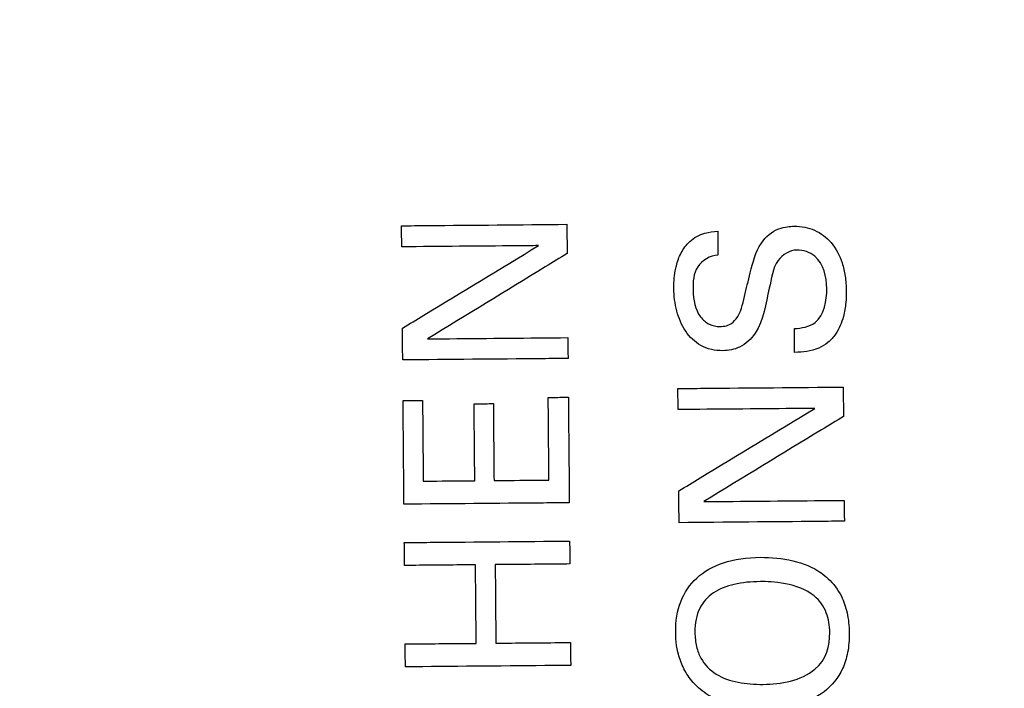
# Model space of a CAD drawing. Header units: inches. Extents: x 0 to 34, y 0 to 22.
# Tile 33 of 69: x 7.662 to 8.02, y 7.224 to 7.467. Entities that reach past the tile are written whole.
import ezdxf

# ---------------------------------------------------------------- set-up
doc = ezdxf.new("R2010")
doc.units = ezdxf.units.IN
doc.header["$LTSCALE"] = 1.87
doc.header["$MEASUREMENT"] = 0
doc.layers.get('0').update_dxf_attribs({"linetype": 'CONTINUOUS'})
doc.layers.add('DATUMCURVES', color=7, linetype='CONTINUOUS')
doc.layers.add('DIMENSIONS', color=7, linetype='CONTINUOUS')
doc.styles.get("Standard").update_dxf_attribs({"font": 'txt', "width": 0.8})
doc.dimstyles.new('DIMSTYLE_1', dxfattribs={"dimtxt": 0.125, "dimasz": 0.1875, "dimexe": 0.18, "dimexo": 0.0625, "dimgap": 0.09, "dimtad": 0, "dimtih": 1, "dimtoh": 1, "dimdec": 3, "dimzin": 4, "dimdsep": 46, "dimtxsty": 'STANDARD', "dimblk": '_FILLED', "dimblk1": '_FILLED', "dimblk2": '_FILLED', "dimcen": 0.09, "dimadec": 0, "dimazin": 0, "dimtp": 0.01, "dimtm": 0.01, "dimtfac": 1, "dimtdec": 3, "dimtofl": 0, "dimtmove": 0, "dimatfit": 3, "dimldrblk": '_FILLED', "dimfxl": 1, "dimtolj": 1, "dimtzin": 4, "dimarcsym": 0})

# ---------------------------------------------------------------- blocks, each defined once
blk = doc.blocks.new('_FILLED')
at = {"color": 0, "linetype": 'BYBLOCK'}
blk.add_solid([(0, 0), (-1, 0.1736), (-1, -0.1736)], dxfattribs=at)
blk = doc.blocks.new('*D1')
at = {"layer": 'DIMENSIONS', "color": 2, "linetype": 'CONTINUOUS'}
for p, q in [((6.98109, 8.41866), (9.59242, 8.41866)), ((9.46742, 8.41866), (9.46742, 6.79725)), ((9.46742, 4.65346), (9.46742, 6.54725)), ((6.98744, 4.65346), (9.59242, 4.65346))]:
    blk.add_line(p, q, dxfattribs=at)
at = {"layer": 'DIMENSIONS', "color": 2, "linetype": 'CONTINUOUS', "xscale": 0.1875, "yscale": 0.1875, "zscale": 0.1875}
for p, rotation in [((9.46742, 8.41866), 90), ((9.46742, 4.65346), 270)]:
    blk.add_blockref('_FILLED', p, dxfattribs=dict(at, rotation=rotation))
at = {"layer": 'DIMENSIONS', "color": 2, "linetype": 'CONTINUOUS', "width": 0.8}
for s, p in [('[', (9.42992, 6.60975)), (']', (10.02992, 6.60975)), ('3.765', (8.80492, 6.60975)), ('95.64', (9.52992, 6.60975))]:
    blk.add_text(s, height=0.125, dxfattribs=at).set_placement(p)
blk = doc.blocks.new('*D2')
at = {"layer": 'DIMENSIONS', "color": 2, "linetype": 'CONTINUOUS'}
for p, q in [((6.62533, 11.36822), (10.55403, 11.36822)), ((10.42903, 11.36822), (10.42903, 9.18302)), ((10.42903, 4.65346), (10.42903, 8.93302)), ((7.01395, 4.65346), (10.55403, 4.65346))]:
    blk.add_line(p, q, dxfattribs=at)
at = {"layer": 'DIMENSIONS', "color": 2, "linetype": 'CONTINUOUS', "xscale": 0.1875, "yscale": 0.1875, "zscale": 0.1875}
for p, rotation in [((10.42903, 11.36822), 90), ((10.42903, 4.65346), 270)]:
    blk.add_blockref('_FILLED', p, dxfattribs=dict(at, rotation=rotation))
at = {"layer": 'DIMENSIONS', "color": 2, "linetype": 'CONTINUOUS', "width": 0.8}
for s, p in [('[', (10.34153, 8.99552)), (']', (11.04153, 8.99552)), ('6.715', (9.71653, 8.99552)), ('170.55', (10.44153, 8.99552))]:
    blk.add_text(s, height=0.125, dxfattribs=at).set_placement(p)

msp = doc.modelspace()

# ---------------------------------------------------------------- linework, layer by layer
at = {"layer": 'DATUMCURVES', "color": 40, "linetype": 'CONTINUOUS'}
for points, knots in [([(7.80095, 7.39218, 1.13017), (7.80408, 7.39221, 1.13017), (7.82412, 7.39238, 1.13017), (7.84417, 7.39256, 1.13017), (7.86108, 7.39271, 1.13017)], [0, 0, 0, 0, 0.15625, 1, 1, 1, 1]), ([(7.80101, 7.38452, 1.13017), (7.80101, 7.38492, 1.13017), (7.80099, 7.38747, 1.13017), (7.80097, 7.39003, 1.13017), (7.80095, 7.39218, 1.13017)], [0, 0, 0, 0, 0.15625, 1, 1, 1, 1]), ([(7.86108, 7.39271, 1.13017), (7.86109, 7.39215, 1.13017), (7.86112, 7.3886, 1.13017), (7.86115, 7.38504, 1.13017), (7.86118, 7.38205, 1.13017)], [0, 0, 0, 0, 0.15625, 1, 1, 1, 1]), ([(7.9007, 7.37674, 1.13017), (7.90077, 7.37704, 1.13017), (7.90122, 7.37895, 1.13017), (7.90247, 7.38245, 1.13017), (7.90574, 7.387, 1.13017), (7.9107, 7.38973, 1.13017), (7.9144, 7.39007, 1.13017), (7.91597, 7.39019, 1.13017)], [0, 0, 0, 0, 0.041249, 0.266344, 0.500468, 0.786154, 1, 1, 1, 1]), ([(7.91597, 7.39019, 1.13017), (7.91598, 7.38974, 1.13017), (7.916, 7.38685, 1.13017), (7.91603, 7.38396, 1.13017), (7.91605, 7.38153, 1.13017)], [0, 0, 0, 0, 0.15625, 1, 1, 1, 1]), ([(7.93184, 7.38591, 1.13017), (7.93332, 7.38821, 1.13017), (7.93657, 7.39082, 1.13017), (7.94109, 7.39188, 1.13017), (7.94427, 7.3921, 1.13017), (7.94762, 7.39181, 1.13017), (7.95247, 7.39031, 1.13017), (7.95788, 7.38619, 1.13017), (7.9611, 7.37983, 1.13017), (7.96247, 7.37372, 1.13017), (7.96281, 7.36887, 1.13017), (7.96261, 7.36392, 1.13017), (7.96176, 7.35861, 1.13017), (7.96014, 7.35469, 1.13017), (7.95884, 7.35277, 1.13017)], [0, 0, 0, 0, 0.128321, 0.17892, 0.216704, 0.277463, 0.335986, 0.453022, 0.584672, 0.661019, 0.746343, 0.811823, 0.892661, 1, 1, 1, 1]), ([(7.92567, 7.36645, 1.13017), (7.92638, 7.36932, 1.13017), (7.928, 7.37588, 1.13017), (7.92972, 7.38268, 1.13017), (7.93184, 7.38591, 1.13017)], [0, 0, 0, 0, 0.433524, 1, 1, 1, 1]), ([(7.85073, 7.38495, 1.13017), (7.84814, 7.38493, 1.13017), (7.83157, 7.38479, 1.13017), (7.815, 7.38464, 1.13017), (7.80101, 7.38452, 1.13017)], [0, 0, 0, 0, 0.15625, 1, 1, 1, 1]), ([(7.80127, 7.35495, 1.13017), (7.80385, 7.35651, 1.13017), (7.82034, 7.36651, 1.13017), (7.83682, 7.37651, 1.13017), (7.85073, 7.38495, 1.13017)], [0, 0, 0, 0, 0.15625, 1, 1, 1, 1]), ([(7.94477, 7.38336, 1.13017), (7.94217, 7.38334, 1.13017), (7.93601, 7.37941, 1.13017), (7.93554, 7.37289, 1.13017), (7.93472, 7.36945, 1.13017)], [0, 0, 0, 0, 0.423879, 1, 1, 1, 1]), ([(7.95564, 7.36938, 1.13017), (7.9556, 7.37354, 1.13017), (7.95389, 7.38106, 1.13017), (7.94707, 7.38338, 1.13017), (7.94477, 7.38336, 1.13017)], [0, 0, 0, 0, 0.643652, 1, 1, 1, 1]), ([(7.86118, 7.38205, 1.13017), (7.85853, 7.38043, 1.13017), (7.8416, 7.37009, 1.13017), (7.82468, 7.35975, 1.13017), (7.81039, 7.35103, 1.13017)], [0, 0, 0, 0, 0.15625, 1, 1, 1, 1]), ([(7.91605, 7.38153, 1.13017), (7.91321, 7.38135, 1.13017), (7.90732, 7.3778, 1.13017), (7.90666, 7.36823, 1.13017), (7.90787, 7.3603, 1.13017), (7.91268, 7.35606, 1.13017), (7.9158, 7.35548, 1.13017), (7.91756, 7.35556, 1.13017), (7.91791, 7.3556, 1.13017)], [0, 0, 0, 0, 0.233999, 0.469155, 0.746962, 0.857709, 0.971545, 1, 1, 1, 1]), ([(7.93472, 7.36945, 1.13017), (7.9334, 7.36388, 1.13017), (7.93251, 7.35518, 1.13017), (7.92457, 7.34762, 1.13017), (7.91714, 7.34623, 1.13017), (7.90964, 7.34789, 1.13017), (7.90378, 7.35367, 1.13017), (7.90124, 7.35986, 1.13017), (7.9002, 7.36525, 1.13017), (7.89993, 7.36928, 1.13017), (7.90009, 7.37313, 1.13017), (7.90044, 7.37555, 1.13017), (7.9007, 7.37674, 1.13017)], [0, 0, 0, 0, 0.243748, 0.350636, 0.440054, 0.555839, 0.663088, 0.776592, 0.836099, 0.896336, 0.948181, 1, 1, 1, 1]), ([(7.94386, 7.35478, 1.13017), (7.94646, 7.35491, 1.13017), (7.95418, 7.35632, 1.13017), (7.95568, 7.36501, 1.13017), (7.95564, 7.36938, 1.13017)], [0, 0, 0, 0, 0.372878, 1, 1, 1, 1]), ([(7.91791, 7.3556, 1.13017), (7.91873, 7.35568, 1.13017), (7.92055, 7.35613, 1.13017), (7.92423, 7.35949, 1.13017), (7.92502, 7.36362, 1.13017), (7.92567, 7.36645, 1.13017)], [0, 0, 0, 0, 0.169457, 0.388488, 1, 1, 1, 1]), ([(7.80137, 7.34338, 1.13017), (7.80137, 7.34398, 1.13017), (7.80133, 7.34784, 1.13017), (7.8013, 7.3517, 1.13017), (7.80127, 7.35495, 1.13017)], [0, 0, 0, 0, 0.15625, 1, 1, 1, 1]), ([(7.94393, 7.34613, 1.13017), (7.94393, 7.34658, 1.13017), (7.9439, 7.34946, 1.13017), (7.94388, 7.35235, 1.13017), (7.94386, 7.35478, 1.13017)], [0, 0, 0, 0, 0.15625, 1, 1, 1, 1]), ([(7.81039, 7.35103, 1.13017), (7.81305, 7.35105, 1.13017), (7.83007, 7.3512, 1.13017), (7.84709, 7.35135, 1.13017), (7.86144, 7.35148, 1.13017)], [0, 0, 0, 0, 0.15625, 1, 1, 1, 1]), ([(7.86144, 7.35148, 1.13017), (7.86145, 7.35108, 1.13017), (7.86147, 7.34856, 1.13017), (7.86149, 7.34603, 1.13017), (7.86151, 7.3439, 1.13017)], [0, 0, 0, 0, 0.15625, 1, 1, 1, 1]), ([(7.95605, 7.34973, 1.13017), (7.95503, 7.34893, 1.13017), (7.95133, 7.34666, 1.13017), (7.94691, 7.34615, 1.13017), (7.94393, 7.34613, 1.13017)], [0, 0, 0, 0, 0.304156, 1, 1, 1, 1]), ([(7.86151, 7.3439, 1.13017), (7.85838, 7.34387, 1.13017), (7.83833, 7.3437, 1.13017), (7.81829, 7.34352, 1.13017), (7.80137, 7.34338, 1.13017)], [0, 0, 0, 0, 0.15625, 1, 1, 1, 1]), ([(7.90148, 7.33298, 1.13017), (7.90461, 7.333, 1.13017), (7.92466, 7.33318, 1.13017), (7.9447, 7.33335, 1.13017), (7.96161, 7.3335, 1.13017)], [0, 0, 0, 0, 0.15625, 1, 1, 1, 1]), ([(7.90155, 7.32531, 1.13017), (7.90155, 7.32571, 1.13017), (7.90152, 7.32827, 1.13017), (7.9015, 7.33082, 1.13017), (7.90148, 7.33298, 1.13017)], [0, 0, 0, 0, 0.15625, 1, 1, 1, 1]), ([(7.96161, 7.3335, 1.13017), (7.96161, 7.33295, 1.13017), (7.96164, 7.32939, 1.13017), (7.96167, 7.32584, 1.13017), (7.9617, 7.32284, 1.13017)], [0, 0, 0, 0, 0.15625, 1, 1, 1, 1]), ([(7.8015, 7.32861, 1.13017), (7.80187, 7.32862, 1.13017), (7.80423, 7.32864, 1.13017), (7.80659, 7.32866, 1.13017), (7.80858, 7.32867, 1.13017)], [0, 0, 0, 0, 0.15625, 1, 1, 1, 1]), ([(7.80183, 7.29088, 1.13017), (7.80181, 7.29285, 1.13017), (7.8017, 7.30542, 1.13017), (7.80159, 7.318, 1.13017), (7.8015, 7.32861, 1.13017)], [0, 0, 0, 0, 0.15625, 1, 1, 1, 1]), ([(7.80858, 7.32867, 1.13017), (7.80859, 7.32714, 1.13017), (7.80868, 7.31734, 1.13017), (7.80877, 7.30754, 1.13017), (7.80884, 7.29928, 1.13017)], [0, 0, 0, 0, 0.15625, 1, 1, 1, 1]), ([(7.85431, 7.32974, 1.13017), (7.85469, 7.32974, 1.13017), (7.85713, 7.32976, 1.13017), (7.85957, 7.32978, 1.13017), (7.86163, 7.3298, 1.13017)], [0, 0, 0, 0, 0.15625, 1, 1, 1, 1]), ([(7.85457, 7.29968, 1.13017), (7.85456, 7.30124, 1.13017), (7.85447, 7.31126, 1.13017), (7.85438, 7.32128, 1.13017), (7.85431, 7.32974, 1.13017)], [0, 0, 0, 0, 0.15625, 1, 1, 1, 1]), ([(7.86163, 7.3298, 1.13017), (7.86165, 7.3278, 1.13017), (7.86176, 7.315, 1.13017), (7.86187, 7.3022, 1.13017), (7.86197, 7.29141, 1.13017)], [0, 0, 0, 0, 0.15625, 1, 1, 1, 1]), ([(7.82734, 7.32742, 1.13017), (7.8277, 7.32742, 1.13017), (7.83003, 7.32744, 1.13017), (7.83237, 7.32746, 1.13017), (7.83434, 7.32748, 1.13017)], [0, 0, 0, 0, 0.15625, 1, 1, 1, 1]), ([(7.82758, 7.29944, 1.13017), (7.82757, 7.3009, 1.13017), (7.82749, 7.31022, 1.13017), (7.82741, 7.31955, 1.13017), (7.82734, 7.32742, 1.13017)], [0, 0, 0, 0, 0.15625, 1, 1, 1, 1]), ([(7.83434, 7.32748, 1.13017), (7.83435, 7.32602, 1.13017), (7.83443, 7.3167, 1.13017), (7.83451, 7.30737, 1.13017), (7.83458, 7.2995, 1.13017)], [0, 0, 0, 0, 0.15625, 1, 1, 1, 1]), ([(7.95127, 7.32575, 1.13017), (7.94868, 7.32573, 1.13017), (7.93211, 7.32558, 1.13017), (7.91553, 7.32544, 1.13017), (7.90155, 7.32531, 1.13017)], [0, 0, 0, 0, 0.15625, 1, 1, 1, 1]), ([(7.90181, 7.29575, 1.13017), (7.90438, 7.29731, 1.13017), (7.92087, 7.30731, 1.13017), (7.93736, 7.31731, 1.13017), (7.95127, 7.32575, 1.13017)], [0, 0, 0, 0, 0.15625, 1, 1, 1, 1]), ([(7.9617, 7.32284, 1.13017), (7.95906, 7.32123, 1.13017), (7.94213, 7.31089, 1.13017), (7.9252, 7.30055, 1.13017), (7.91092, 7.29183, 1.13017)], [0, 0, 0, 0, 0.15625, 1, 1, 1, 1]), ([(7.80884, 7.29928, 1.13017), (7.80981, 7.29929, 1.13017), (7.81606, 7.29934, 1.13017), (7.82231, 7.29939, 1.13017), (7.82758, 7.29944, 1.13017)], [0, 0, 0, 0, 0.15625, 1, 1, 1, 1]), ([(7.83458, 7.2995, 1.13017), (7.83562, 7.29951, 1.13017), (7.84228, 7.29957, 1.13017), (7.84895, 7.29963, 1.13017), (7.85457, 7.29968, 1.13017)], [0, 0, 0, 0, 0.15625, 1, 1, 1, 1]), ([(7.90191, 7.28417, 1.13017), (7.9019, 7.28477, 1.13017), (7.90187, 7.28863, 1.13017), (7.90184, 7.29249, 1.13017), (7.90181, 7.29575, 1.13017)], [0, 0, 0, 0, 0.15625, 1, 1, 1, 1]), ([(7.86197, 7.29141, 1.13017), (7.85884, 7.29138, 1.13017), (7.83879, 7.2912, 1.13017), (7.81874, 7.29103, 1.13017), (7.80183, 7.29088, 1.13017)], [0, 0, 0, 0, 0.15625, 1, 1, 1, 1]), ([(7.91092, 7.29183, 1.13017), (7.91358, 7.29185, 1.13017), (7.93059, 7.292, 1.13017), (7.94761, 7.29215, 1.13017), (7.96197, 7.29227, 1.13017)], [0, 0, 0, 0, 0.15625, 1, 1, 1, 1]), ([(7.96197, 7.29227, 1.13017), (7.96197, 7.29188, 1.13017), (7.96199, 7.28935, 1.13017), (7.96201, 7.28683, 1.13017), (7.96203, 7.2847, 1.13017)], [0, 0, 0, 0, 0.15625, 1, 1, 1, 1]), ([(7.96203, 7.2847, 1.13017), (7.9589, 7.28467, 1.13017), (7.93886, 7.28449, 1.13017), (7.91882, 7.28432, 1.13017), (7.90191, 7.28417, 1.13017)], [0, 0, 0, 0, 0.15625, 1, 1, 1, 1]), ([(7.80195, 7.27694, 1.13017), (7.80509, 7.27697, 1.13017), (7.82513, 7.27714, 1.13017), (7.84518, 7.27732, 1.13017), (7.86209, 7.27746, 1.13017)], [0, 0, 0, 0, 0.15625, 1, 1, 1, 1]), ([(7.80203, 7.26861, 1.13017), (7.80202, 7.26904, 1.13017), (7.802, 7.27182, 1.13017), (7.80197, 7.2746, 1.13017), (7.80195, 7.27694, 1.13017)], [0, 0, 0, 0, 0.15625, 1, 1, 1, 1]), ([(7.86209, 7.27746, 1.13017), (7.86209, 7.27703, 1.13017), (7.86212, 7.27425, 1.13017), (7.86214, 7.27148, 1.13017), (7.86216, 7.26914, 1.13017)], [0, 0, 0, 0, 0.15625, 1, 1, 1, 1]), ([(7.90892, 7.22414, 1.13017), (7.90708, 7.22579, 1.13017), (7.90456, 7.22899, 1.13017), (7.90204, 7.2344, 1.13017), (7.90088, 7.23965, 1.13017), (7.9004, 7.24724, 1.13017), (7.9019, 7.2558, 1.13017), (7.90776, 7.26457, 1.13017), (7.91736, 7.27012, 1.13017), (7.93016, 7.27207, 1.13017), (7.94357, 7.27086, 1.13017), (7.95161, 7.26757, 1.13017), (7.95535, 7.26454, 1.13017), (7.95616, 7.26378, 1.13017)], [0, 0, 0, 0, 0.046923, 0.093846, 0.140769, 0.187693, 0.327738, 0.467784, 0.607829, 0.747874, 0.857494, 0.967114, 1, 1, 1, 1]), ([(7.82785, 7.26884, 1.13017), (7.8265, 7.26882, 1.13017), (7.8179, 7.26875, 1.13017), (7.80929, 7.26867, 1.13017), (7.80203, 7.26861, 1.13017)], [0, 0, 0, 0, 0.15625, 1, 1, 1, 1]), ([(7.8281, 7.24027, 1.13017), (7.82808, 7.24176, 1.13017), (7.828, 7.25128, 1.13017), (7.82792, 7.2608, 1.13017), (7.82785, 7.26884, 1.13017)], [0, 0, 0, 0, 0.15625, 1, 1, 1, 1]), ([(7.86216, 7.26914, 1.13017), (7.86075, 7.26912, 1.13017), (7.8517, 7.26904, 1.13017), (7.84265, 7.26896, 1.13017), (7.83501, 7.2689, 1.13017)], [0, 0, 0, 0, 0.15625, 1, 1, 1, 1]), ([(7.83501, 7.2689, 1.13017), (7.83502, 7.26741, 1.13017), (7.83511, 7.25789, 1.13017), (7.83519, 7.24837, 1.13017), (7.83526, 7.24033, 1.13017)], [0, 0, 0, 0, 0.15625, 1, 1, 1, 1]), ([(7.93149, 7.26273, 1.13017), (7.92807, 7.2627, 1.13017), (7.92167, 7.26208, 1.13017), (7.91397, 7.25905, 1.13017), (7.90972, 7.25436, 1.13017), (7.90794, 7.2492, 1.13017), (7.90748, 7.2441, 1.13017), (7.90809, 7.23889, 1.13017), (7.91024, 7.23336, 1.13017), (7.91507, 7.22857, 1.13017), (7.92318, 7.22576, 1.13017), (7.92928, 7.22532, 1.13017), (7.9324, 7.22535, 1.13017)], [0, 0, 0, 0, 0.118501, 0.237002, 0.355503, 0.414754, 0.474005, 0.539754, 0.605503, 0.737002, 0.868501, 1, 1, 1, 1]), ([(7.95616, 7.26378, 1.13017), (7.95806, 7.262, 1.13017), (7.96084, 7.25836, 1.13017), (7.96324, 7.25164, 1.13017), (7.96405, 7.24414, 1.13017), (7.96342, 7.23671, 1.13017), (7.96095, 7.22902, 1.13017), (7.95519, 7.22204, 1.13017), (7.94502, 7.21755, 1.13017), (7.93568, 7.21646, 1.13017), (7.92748, 7.21671, 1.13017), (7.92107, 7.2177, 1.13017), (7.91569, 7.21958, 1.13017), (7.9117, 7.22185, 1.13017), (7.90976, 7.22338, 1.13017), (7.90892, 7.22414, 1.13017)], [0, 0, 0, 0, 0.098439, 0.168753, 0.239066, 0.306351, 0.373636, 0.508206, 0.642775, 0.777345, 0.833009, 0.888673, 0.944336, 0.972168, 1, 1, 1, 1]), ([(7.95134, 7.23084, 1.13017), (7.95557, 7.2343, 1.13017), (7.95737, 7.24205, 1.13017), (7.95603, 7.25153, 1.13017), (7.95104, 7.2589, 1.13017), (7.94025, 7.2626, 1.13017), (7.93353, 7.26275, 1.13017), (7.93149, 7.26273, 1.13017)], [0, 0, 0, 0, 0.28473, 0.432176, 0.579622, 0.789811, 1, 1, 1, 1]), ([(7.80227, 7.24005, 1.13017), (7.80362, 7.24006, 1.13017), (7.81223, 7.24013, 1.13017), (7.82083, 7.24021, 1.13017), (7.8281, 7.24027, 1.13017)], [0, 0, 0, 0, 0.15625, 1, 1, 1, 1]), ([(7.80235, 7.23172, 1.13017), (7.80234, 7.23215, 1.13017), (7.80232, 7.23493, 1.13017), (7.8023, 7.2377, 1.13017), (7.80227, 7.24005, 1.13017)], [0, 0, 0, 0, 0.15625, 1, 1, 1, 1]), ([(7.83526, 7.24033, 1.13017), (7.83667, 7.24035, 1.13017), (7.84572, 7.24043, 1.13017), (7.85478, 7.2405, 1.13017), (7.86241, 7.24057, 1.13017)], [0, 0, 0, 0, 0.15625, 1, 1, 1, 1]), ([(7.86241, 7.24057, 1.13017), (7.86242, 7.24014, 1.13017), (7.86244, 7.23736, 1.13017), (7.86246, 7.23459, 1.13017), (7.86248, 7.23224, 1.13017)], [0, 0, 0, 0, 0.15625, 1, 1, 1, 1]), ([(7.86248, 7.23224, 1.13017), (7.85935, 7.23222, 1.13017), (7.83931, 7.23204, 1.13017), (7.81926, 7.23187, 1.13017), (7.80235, 7.23172, 1.13017)], [0, 0, 0, 0, 0.15625, 1, 1, 1, 1])]:
    msp.add_open_spline(points, degree=3, knots=knots, dxfattribs=at)
for points in [[(7.95884, 7.35277, 1.13017), (7.95805, 7.35162, 1.13017), (7.95713, 7.35058, 1.13017), (7.95605, 7.34973, 1.13017)], [(7.9324, 7.22535, 1.13017), (7.93573, 7.22538, 1.13017), (7.94258, 7.22602, 1.13017), (7.94878, 7.22874, 1.13017), (7.95134, 7.23084, 1.13017)]]:
    msp.add_open_spline(points, degree=3, dxfattribs=at)

# ---------------------------------------------------------------- dimensions: what is measured, and where the dimension line sits
at = {"layer": 'DIMENSIONS', "color": 2, "linetype": 'CONTINUOUS'}
for base, p1, p2, picture, middle in [((10.42903, 4.65346), (6.62533, 11.36822), (7.01395, 4.65346), '*D2', (10.42903, 9.05802)), ((9.46742, 4.65346), (6.98109, 8.41866), (6.98744, 4.65346), '*D1', (9.46742, 6.67225))]:
    dim = msp.add_linear_dim(base=base, p1=p1, p2=p2, angle=270, dimstyle='DIMSTYLE_1', dxfattribs=at)
    dim.commit()
    dim.dimension.update_dxf_attribs({"geometry": picture, "text_midpoint": middle, "dimtype": 160})

doc.saveas('drawing.dxf')
